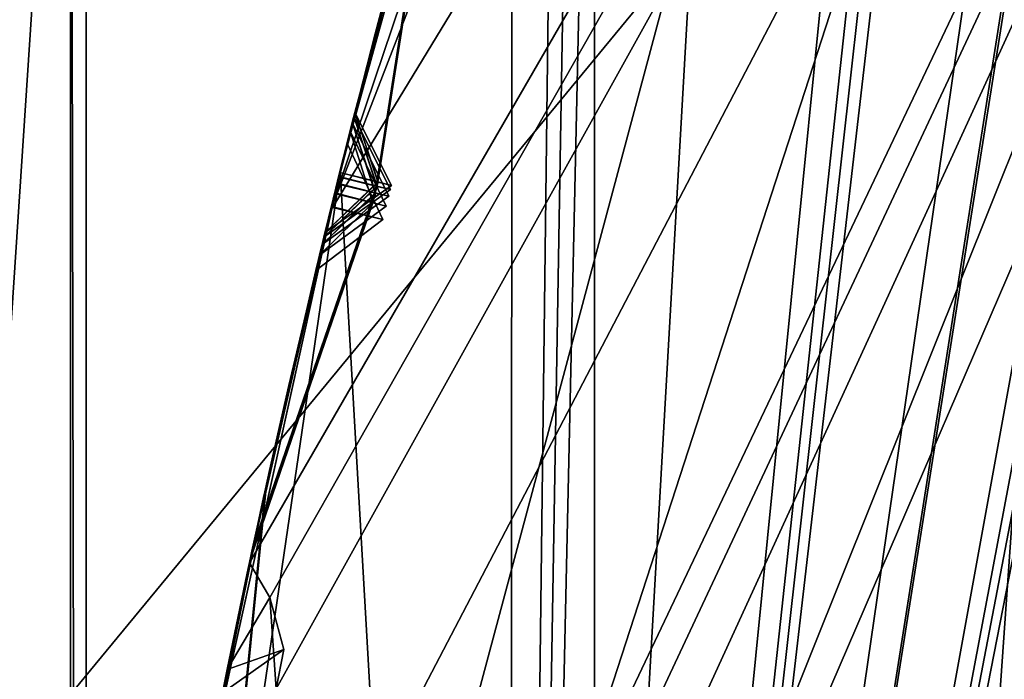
# Model space of a CAD drawing. Header units: millimetres. Extents: x -29 to 28.8, y -75.2 to 10.
# Tile 97 of 256: x -11.5 to -10.5, y -33.5 to -32.9. Entities that reach past the tile are written whole.
import ezdxf

# ---------------------------------------------------------------- set-up
doc = ezdxf.new("R2010")
doc.units = ezdxf.units.MM
doc.header["$LTSCALE"] = 88.413066
for name, color, linetype in [('103', 7, 'CONTINUOUS'), ('104', 7, 'CONTINUOUS'), ('106', 7, 'CONTINUOUS'), ('15', 7, 'CONTINUOUS'), ('16', 7, 'CONTINUOUS'), ('17', 7, 'CONTINUOUS'), ('2', 7, 'CONTINUOUS'), ('21', 7, 'CONTINUOUS'), ('22', 7, 'CONTINUOUS'), ('25', 7, 'CONTINUOUS'), ('30', 7, 'CONTINUOUS'), ('360', 7, 'CONTINUOUS'), ('379', 7, 'CONTINUOUS'), ('380', 7, 'CONTINUOUS'), ('381', 7, 'CONTINUOUS'), ('382', 7, 'CONTINUOUS'), ('383', 7, 'CONTINUOUS'), ('384', 7, 'CONTINUOUS'), ('385', 7, 'CONTINUOUS'), ('388', 7, 'CONTINUOUS'), ('4', 7, 'CONTINUOUS'), ('431', 7, 'CONTINUOUS'), ('434', 7, 'CONTINUOUS'), ('437', 7, 'CONTINUOUS'), ('440', 7, 'CONTINUOUS'), ('443', 7, 'CONTINUOUS'), ('574', 7, 'CONTINUOUS'), ('575', 7, 'CONTINUOUS'), ('578', 7, 'CONTINUOUS'), ('581', 7, 'CONTINUOUS'), ('584', 7, 'CONTINUOUS'), ('587', 7, 'CONTINUOUS'), ('731', 7, 'CONTINUOUS'), ('738', 7, 'CONTINUOUS'), ('9', 7, 'CONTINUOUS')]:
    doc.layers.add(name, color=color, linetype=linetype)

msp = doc.modelspace()

# ---------------------------------------------------------------- linework, layer by layer
at = {"layer": '103', "linetype": 'CONTINUOUS'}
for points in [[(-9.42505, -28.9523, 24.4), (-11.65, -35.8, 24.4), (-9.02061, -29.24646, 24.9), (-9.42505, -28.9523, 24.4)], [(-9.02061, -29.24646, 24.9), (-11.65, -35.8, 24.4), (-11.15, -35.8, 24.9), (-9.02061, -29.24646, 24.9)]]:
    msp.add_3dface(points, dxfattribs=at)
at = {"layer": '104', "linetype": 'CONTINUOUS'}
for points in [[(-8.47718, -29.63862, 24.9), (-9.02061, -29.24646, 24.9), (-11.15, -35.8, 24.9), (-8.47718, -29.63862, 24.9)], [(-10.48, -35.8, 24.9), (-8.47718, -29.63862, 24.9), (-11.15, -35.8, 24.9), (-10.48, -35.8, 24.9)]]:
    msp.add_3dface(points, dxfattribs=at)
at = {"layer": '106', "linetype": 'CONTINUOUS'}
msp.add_3dface([(-11.65, -35.8, 24.4), (-9.42505, -28.9523, 24.4), (-10.15638, -35.8, -4.1), (-11.65, -35.8, 24.4)], dxfattribs=at)
at = {"layer": '15', "linetype": 'CONTINUOUS'}
for points in [[(-10.46185, -32.40191, 122.5), (-8.89867, -29.33371, 122.5), (-10.7, -35.8, 122.5), (-10.46185, -32.40191, 122.5)], [(-10.7, -35.8, 122.5), (-8.89867, -29.33371, 122.5), (-8.65513, -29.50928, 122.5), (-10.7, -35.8, 122.5)], [(-10.9997, -35.8, 122.5), (-10.46185, -32.40191, 122.5), (-10.7, -35.8, 122.5), (-10.9997, -35.8, 122.5)]]:
    msp.add_3dface(points, dxfattribs=at)
at = {"layer": '16', "linetype": 'CONTINUOUS'}
for points in [[(-10.08295, -29.97861, 122.73396), (-10.9997, -35.8, 122.5), (-11.64279, -35.8, 122.73396), (-10.08295, -29.97861, 122.73396)], [(-10.08295, -29.97861, 122.73396), (-11.64279, -35.8, 122.73396), (-11.39823, -32.09649, 123.32635), (-10.08295, -29.97861, 122.73396)], [(-10.46185, -32.40191, 122.5), (-10.9997, -35.8, 122.5), (-10.08295, -29.97861, 122.73396), (-10.46185, -32.40191, 122.5)], [(-11.39823, -32.09649, 123.32635), (-11.64279, -35.8, 122.73396), (-11.39823, -39.50351, 123.32635), (-11.39823, -32.09649, 123.32635)]]:
    msp.add_3dface(points, dxfattribs=at)
at = {"layer": '17', "linetype": 'CONTINUOUS'}
for points in [[(-11.41268, -39.5082, 123.41251), (-11.41268, -32.0918, 123.41251), (-11.39823, -39.50351, 123.32635), (-11.41268, -39.5082, 123.41251)], [(-11.41268, -32.0918, 123.41251), (-11.39823, -32.09649, 123.32635), (-11.39823, -39.50351, 123.32635), (-11.41268, -32.0918, 123.41251)]]:
    msp.add_3dface(points, dxfattribs=at)
at = {"layer": '2', "linetype": 'CONTINUOUS'}
for points in [[(-10.92108, -17.8, 153.93584), (-12.83901, -17.8, 150.17242), (-10.92003, -54.3, 153.93689), (-10.92108, -17.8, 153.93584)], [(-10.92003, -54.3, 153.93689), (-12.83901, -17.8, 150.17242), (-12.83894, -54.3, 150.17034), (-10.92003, -54.3, 153.93689)], [(-7.93431, -17.8, 156.9221), (-10.92108, -17.8, 153.93584), (-7.93689, -54.3, 156.92003), (-7.93431, -17.8, 156.9221)], [(-7.93689, -54.3, 156.92003), (-10.92108, -17.8, 153.93584), (-10.92003, -54.3, 153.93689), (-7.93689, -54.3, 156.92003)]]:
    msp.add_3dface(points, dxfattribs=at)
at = {"layer": '21', "linetype": 'CONTINUOUS'}
for points in [[(-11, -35.8, 27.8), (-11, -35.8, 122.2), (-8.89919, -29.33436, 122.2), (-11, -35.8, 27.8)], [(-11, -35.8, 27.8), (-8.89919, -29.33436, 122.2), (-8.89919, -29.33436, 27.8), (-11, -35.8, 27.8)]]:
    msp.add_3dface(points, dxfattribs=at)
at = {"layer": '22', "linetype": 'CONTINUOUS'}
msp.add_3dface([(-9.25, -35.8, 27.5), (-10.7, -35.8, 27.5), (-8.66121, -29.51771, 27.5), (-9.25, -35.8, 27.5)], dxfattribs=at)
at = {"layer": '25', "linetype": 'CONTINUOUS'}
for points in [[(-8.89919, -29.33436, 122.2), (-11, -35.8, 122.2), (-9.45018, -30.34393, 122.41213), (-8.89919, -29.33436, 122.2)], [(-10.7, -35.8, 122.5), (-8.65513, -29.50928, 122.5), (-10.91213, -35.8, 122.41213), (-10.7, -35.8, 122.5)], [(-10.91213, -35.8, 122.41213), (-8.65513, -29.50928, 122.5), (-9.45018, -30.34393, 122.41213), (-10.91213, -35.8, 122.41213)], [(-11, -35.8, 122.2), (-10.91213, -35.8, 122.41213), (-9.45018, -30.34393, 122.41213), (-11, -35.8, 122.2)]]:
    msp.add_3dface(points, dxfattribs=at)
at = {"layer": '30', "linetype": 'CONTINUOUS'}
for points in [[(-11, -35.8, 27.8), (-8.89919, -29.33436, 27.8), (-10.91213, -35.8, 27.58787), (-11, -35.8, 27.8)], [(-10.91213, -35.8, 27.58787), (-8.89919, -29.33436, 27.8), (-9.45018, -30.34393, 27.58787), (-10.91213, -35.8, 27.58787)], [(-8.66121, -29.51771, 27.5), (-10.7, -35.8, 27.5), (-9.45018, -30.34393, 27.58787), (-8.66121, -29.51771, 27.5)], [(-10.7, -35.8, 27.5), (-10.91213, -35.8, 27.58787), (-9.45018, -30.34393, 27.58787), (-10.7, -35.8, 27.5)]]:
    msp.add_3dface(points, dxfattribs=at)
at = {"layer": '360', "color": 7, "linetype": 'CONTINUOUS', "true_color": 0xe7d0ff}
for points in [[(-9.73153, -31.17443, -24.69828), (-9.47679, -40.99341, -17.00659), (-18.85564, -31.11873, -18.72085), (-9.73153, -31.17443, -24.69828)], [(-18.85564, -31.11873, -18.72085), (-9.47679, -40.99341, -17.00659), (-15.988, -40.80717, -11.46249), (-18.85564, -31.11873, -18.72085)]]:
    msp.add_3dface(points, dxfattribs=at)
at = {"layer": '379', "linetype": 'CONTINUOUS'}
for points in [[(-11, -35.8, -102.4), (-5.90585, -31.51045, -102.4), (-8.89923, -29.3345, -102.4), (-11, -35.8, -102.4)], [(-7.3, -35.8, -102.4), (-5.90585, -31.51045, -102.4), (-11, -35.8, -102.4), (-7.3, -35.8, -102.4)]]:
    msp.add_3dface(points, dxfattribs=at)
at = {"layer": '380', "linetype": 'CONTINUOUS'}
for points in [[(-11, -35.8, -103.9), (-8.89923, -29.3345, -102.4), (-8.89919, -29.33436, -103.9), (-11, -35.8, -103.9)], [(-11, -35.8, -102.4), (-8.89923, -29.3345, -102.4), (-11, -35.8, -103.9), (-11, -35.8, -102.4)]]:
    msp.add_3dface(points, dxfattribs=at)
at = {"layer": '381', "linetype": 'CONTINUOUS'}
for points in [[(-11.42327, -34.7178, -104.37441), (-8.89919, -29.33436, -103.9), (-11.44609, -34.6878, -104.4), (-11.42327, -34.7178, -104.37441)], [(-11.44609, -34.6878, -104.4), (-8.89919, -29.33436, -103.9), (-11.29517, -33.91699, -104.35138), (-11.44609, -34.6878, -104.4)], [(-11, -35.8, -103.9), (-8.89919, -29.33436, -103.9), (-11.4362, -35.2168, -104.35138), (-11, -35.8, -103.9)], [(-11.4362, -35.2168, -104.35138), (-8.89919, -29.33436, -103.9), (-11.40759, -34.80255, -104.35145), (-11.4362, -35.2168, -104.35138)], [(-11.40759, -34.80255, -104.35145), (-8.89919, -29.33436, -103.9), (-11.42327, -34.7178, -104.37441), (-11.40759, -34.80255, -104.35145)], [(-11.29517, -33.91699, -104.35138), (-8.89919, -29.33436, -103.9), (-11.21953, -33.50869, -104.35145), (-11.29517, -33.91699, -104.35138)], [(-11.22545, -33.42271, -104.37441), (-8.89919, -29.33436, -103.9), (-11.2447, -33.39031, -104.4), (-11.22545, -33.42271, -104.37441)], [(-11.2447, -33.39031, -104.4), (-8.89919, -29.33436, -103.9), (-11.16896, -33.06058, -104.4), (-11.2447, -33.39031, -104.4)], [(-11.21953, -33.50869, -104.35145), (-8.89919, -29.33436, -103.9), (-11.22545, -33.42271, -104.37441), (-11.21953, -33.50869, -104.35145)], [(-11.16896, -33.06058, -104.4), (-8.89919, -29.33436, -103.9), (-11.0069, -32.64172, -104.35138), (-11.16896, -33.06058, -104.4)], [(-11.05206, -32.71431, -104.37473), (-11.16896, -33.06058, -104.4), (-11.0069, -32.64172, -104.35138), (-11.05206, -32.71431, -104.37473)], [(-11.08354, -32.73323, -104.4), (-11.16896, -33.06058, -104.4), (-11.05206, -32.71431, -104.37473), (-11.08354, -32.73323, -104.4)]]:
    msp.add_3dface(points, dxfattribs=at)
at = {"layer": '382', "linetype": 'CONTINUOUS'}
for points in [[(-11.15017, -32.98509, -106.86614), (-11.07339, -32.69677, -106.41603), (-11.07049, -32.68644, -107.33233), (-11.15017, -32.98509, -106.86614)], [(-11.1481, -32.97691, -108.90679), (-11.07088, -32.68784, -108.42948), (-11.07086, -32.68777, -109.38433), (-11.1481, -32.97691, -108.90679)], [(-11.15303, -32.99645, -104.95325), (-11.10559, -32.81407, -104.68801), (-11.07639, -32.7075, -105.37174), (-11.15303, -32.99645, -104.95325)], [(-11.16896, -33.06058, -104.4), (-11.08354, -32.73323, -104.4), (-11.12668, -32.89363, -104.63119), (-11.16896, -33.06058, -104.4)], [(-11.08644, -32.74373, -107.4239), (-11.1625, -33.0344, -108.81285), (-11.16462, -33.04296, -106.95689), (-11.08644, -32.74373, -107.4239)], [(-11.08685, -32.74521, -108.33645), (-11.1625, -33.0344, -108.81285), (-11.08644, -32.74373, -107.4239), (-11.08685, -32.74521, -108.33645)], [(-11.08514, -32.73899, -110.45565), (-11.16091, -33.028, -110.95173), (-11.0866, -32.7443, -109.47925), (-11.08514, -32.73899, -110.45565)], [(-11.0866, -32.7443, -109.47925), (-11.16091, -33.028, -110.95173), (-11.16238, -33.03391, -109.00113), (-11.0866, -32.7443, -109.47925)], [(-11.08962, -32.75529, -106.32693), (-11.16479, -33.04365, -106.77595), (-11.09255, -32.76595, -105.45918), (-11.08962, -32.75529, -106.32693)], [(-11.09255, -32.76595, -105.45918), (-11.16479, -33.04365, -106.77595), (-11.16773, -33.0556, -105.03971), (-11.09255, -32.76595, -105.45918)], [(-11.16796, -33.05653, -104.86758), (-11.16896, -33.06058, -104.4), (-11.12668, -32.89363, -104.63119), (-11.16796, -33.05653, -104.86758)], [(-11.16238, -33.03391, -109.00113), (-11.16091, -33.028, -110.95173), (-11.23004, -33.32287, -110.45315), (-11.16238, -33.03391, -109.00113)], [(-11.16462, -33.04296, -106.95689), (-11.1625, -33.0344, -108.81285), (-11.23149, -33.32944, -108.33602), (-11.16462, -33.04296, -106.95689)], [(-11.22976, -33.3216, -109.47843), (-11.16238, -33.03391, -109.00113), (-11.23004, -33.32287, -110.45315), (-11.22976, -33.3216, -109.47843)], [(-11.2314, -33.32903, -107.40757), (-11.16462, -33.04296, -106.95689), (-11.23149, -33.32944, -108.33602), (-11.2314, -33.32903, -107.40757)], [(-11.16773, -33.0556, -105.03971), (-11.16479, -33.04365, -106.77595), (-11.23112, -33.32775, -106.34394), (-11.16773, -33.0556, -105.03971)], [(-11.23379, -33.33992, -105.45812), (-11.16773, -33.0556, -105.03971), (-11.23112, -33.32775, -106.34394), (-11.23379, -33.33992, -105.45812)], [(-11.16896, -33.06058, -104.4), (-11.16796, -33.05653, -104.86758), (-11.20774, -33.22385, -104.63143), (-11.16896, -33.06058, -104.4)], [(-11.2447, -33.39031, -104.4), (-11.16896, -33.06058, -104.4), (-11.20774, -33.22385, -104.63143), (-11.2447, -33.39031, -104.4)], [(-11.1748, -33.0845, -111.04877), (-11.24126, -33.37428, -111.5467), (-11.24244, -33.37977, -110.54972), (-11.1748, -33.0845, -111.04877)], [(-11.17649, -33.09147, -108.9071), (-11.24235, -33.37936, -109.38375), (-11.244, -33.38703, -108.42951), (-11.17649, -33.09147, -108.9071)], [(-11.17893, -33.10158, -106.8666), (-11.24416, -33.38775, -107.3164), (-11.24387, -33.3864, -106.43351), (-11.17893, -33.10158, -106.8666)], [(-11.18235, -33.11576, -104.95393), (-11.24679, -33.40004, -105.37127), (-11.2258, -33.30372, -104.68887), (-11.18235, -33.11576, -104.95393)], [(-11.2258, -33.30372, -104.68887), (-11.24679, -33.40004, -105.37127), (-11.26572, -33.49053, -104.4298), (-11.2258, -33.30372, -104.68887)], [(-11.29047, -33.61478, -109.96676), (-11.22976, -33.3216, -109.47843), (-11.23004, -33.32287, -110.45315), (-11.29047, -33.61478, -109.96676)], [(-11.2937, -33.63152, -105.89212), (-11.23379, -33.33992, -105.45812), (-11.23112, -33.32775, -106.34394), (-11.2937, -33.63152, -105.89212)], [(-11.29182, -33.62173, -107.87213), (-11.2314, -33.32903, -107.40757), (-11.23149, -33.32944, -108.33602), (-11.29182, -33.62173, -107.87213)], [(-11.24235, -33.37936, -109.38375), (-11.30151, -33.6726, -109.87126), (-11.244, -33.38703, -108.42951), (-11.24235, -33.37936, -109.38375)], [(-11.24244, -33.37977, -110.54972), (-11.30052, -33.66735, -112.05074), (-11.30143, -33.67218, -110.06259), (-11.24244, -33.37977, -110.54972)], [(-11.24126, -33.37428, -111.5467), (-11.30052, -33.66735, -112.05074), (-11.24244, -33.37977, -110.54972), (-11.24126, -33.37428, -111.5467)], [(-11.24387, -33.3864, -106.43351), (-11.30298, -33.68044, -107.77997), (-11.30491, -33.69071, -105.98081), (-11.24387, -33.3864, -106.43351)], [(-11.24416, -33.38775, -107.3164), (-11.30298, -33.68044, -107.77997), (-11.24387, -33.3864, -106.43351), (-11.24416, -33.38775, -107.3164)], [(-11.244, -33.38703, -108.42951), (-11.30151, -33.6726, -109.87126), (-11.30287, -33.67985, -107.96477), (-11.244, -33.38703, -108.42951)], [(-11.24679, -33.40004, -105.37127), (-11.30506, -33.69151, -105.80411), (-11.26572, -33.49053, -104.4298), (-11.24679, -33.40004, -105.37127)], [(-11.26572, -33.49053, -104.4298), (-11.30506, -33.69151, -105.80411), (-11.27014, -33.5122, -104.4), (-11.26572, -33.49053, -104.4298)]]:
    msp.add_3dface(points, dxfattribs=at)
at = {"layer": '383', "linetype": 'CONTINUOUS'}
for points in [[(-11, -35.8, -114.9), (-9.57726, -29.43399, -114.4), (-8.89919, -29.33436, -114.9), (-11, -35.8, -114.9)], [(-9.85729, -29.96126, -114.44326), (-9.57726, -29.43399, -114.4), (-11, -35.8, -114.9), (-9.85729, -29.96126, -114.44326)], [(-9.8885, -30.01252, -114.44236), (-9.85729, -29.96126, -114.44326), (-11, -35.8, -114.9), (-9.8885, -30.01252, -114.44236)], [(-9.91774, -30.06472, -114.4433), (-9.8885, -30.01252, -114.44236), (-11, -35.8, -114.9), (-9.91774, -30.06472, -114.4433)], [(-9.95111, -30.03584, -114.4), (-9.91774, -30.06472, -114.4433), (-11, -35.8, -114.9), (-9.95111, -30.03584, -114.4)], [(-10.2405, -30.5672, -114.4), (-9.95111, -30.03584, -114.4), (-11, -35.8, -114.9), (-10.2405, -30.5672, -114.4)], [(-10.4586, -31.12296, -114.44326), (-10.2405, -30.5672, -114.4), (-11, -35.8, -114.9), (-10.4586, -31.12296, -114.44326)], [(-10.48377, -31.17744, -114.44236), (-10.4586, -31.12296, -114.44326), (-11, -35.8, -114.9), (-10.48377, -31.17744, -114.44236)], [(-10.50686, -31.23263, -114.4433), (-10.48377, -31.17744, -114.44236), (-11, -35.8, -114.9), (-10.50686, -31.23263, -114.4433)], [(-10.5433, -31.20775, -114.4), (-10.50686, -31.23263, -114.4433), (-11, -35.8, -114.9), (-10.5433, -31.20775, -114.4)], [(-10.77024, -31.76863, -114.4), (-10.5433, -31.20775, -114.4), (-11, -35.8, -114.9), (-10.77024, -31.76863, -114.4)], [(-10.92356, -32.34562, -114.44326), (-10.77024, -31.76863, -114.4), (-11, -35.8, -114.9), (-10.92356, -32.34562, -114.44326)], [(-10.94236, -32.40262, -114.44236), (-10.92356, -32.34562, -114.44326), (-11, -35.8, -114.9), (-10.94236, -32.40262, -114.44236)], [(-10.95901, -32.46008, -114.4433), (-10.94236, -32.40262, -114.44236), (-11, -35.8, -114.9), (-10.95901, -32.46008, -114.4433)], [(-11.15958, -33.02261, -114.4), (-10.99805, -32.43951, -114.4), (-11, -35.8, -114.9), (-11.15958, -33.02261, -114.4)], [(-10.99805, -32.43951, -114.4), (-10.95901, -32.46008, -114.4433), (-11, -35.8, -114.9), (-10.99805, -32.43951, -114.4)], [(-11.29022, -33.61348, -114.4), (-11.15958, -33.02261, -114.4), (-11.24613, -33.61332, -114.44326), (-11.29022, -33.61348, -114.4)], [(-11.24613, -33.61332, -114.44326), (-11.15958, -33.02261, -114.4), (-11, -35.8, -114.9), (-11.24613, -33.61332, -114.44326)]]:
    msp.add_3dface(points, dxfattribs=at)
at = {"layer": '384', "linetype": 'CONTINUOUS'}
for points in [[(-11, -35.8, -114.9), (-8.89919, -29.33436, -114.9), (-11, -35.8, -116.4), (-11, -35.8, -114.9)], [(-11, -35.8, -116.4), (-8.89919, -29.33436, -114.9), (-8.89923, -29.3345, -116.4), (-11, -35.8, -116.4)]]:
    msp.add_3dface(points, dxfattribs=at)
at = {"layer": '385', "linetype": 'CONTINUOUS'}
msp.add_3dface([(-11, -35.8, -116.4), (-8.89923, -29.3345, -116.4), (11, -35.8, -116.4), (-11, -35.8, -116.4)], dxfattribs=at)
at = {"layer": '388', "linetype": 'CONTINUOUS'}
for points in [[(-10.99805, -32.43951, -114.4), (-11.15958, -33.02261, -114.4), (-11.08378, -32.73407, -113.87397), (-10.99805, -32.43951, -114.4)], [(-11.14575, -32.96765, -113.26352), (-11.06816, -32.67818, -112.75214), (-11.06822, -32.6784, -113.7747), (-11.14575, -32.96765, -113.26352)], [(-11.14666, -32.97123, -111.04856), (-11.06935, -32.68239, -110.55175), (-11.06872, -32.68016, -111.54946), (-11.14666, -32.97123, -111.04856)], [(-11.08385, -32.73433, -112.65396), (-11.15991, -33.02395, -113.1647), (-11.08433, -32.73608, -111.64714), (-11.08385, -32.73433, -112.65396)], [(-11.08378, -32.73407, -113.87397), (-11.15958, -33.02261, -114.4), (-11.15986, -33.02376, -113.3625), (-11.08378, -32.73407, -113.87397)], [(-11.08433, -32.73608, -111.64714), (-11.15991, -33.02395, -113.1647), (-11.16083, -33.02767, -111.14567), (-11.08433, -32.73608, -111.64714)], [(-11.15958, -33.02261, -114.4), (-11.29022, -33.61348, -114.4), (-11.15986, -33.02376, -113.3625), (-11.15958, -33.02261, -114.4)], [(-11.15986, -33.02376, -113.3625), (-11.29022, -33.61348, -114.4), (-11.228, -33.31363, -113.87311), (-11.15986, -33.02376, -113.3625)], [(-11.22878, -33.31715, -111.64399), (-11.16083, -33.02767, -111.14567), (-11.22866, -33.31662, -112.65451), (-11.22878, -33.31715, -111.64399)], [(-11.16083, -33.02767, -111.14567), (-11.15991, -33.02395, -113.1647), (-11.22866, -33.31662, -112.65451), (-11.16083, -33.02767, -111.14567)], [(-11.17373, -33.08013, -113.26364), (-11.24042, -33.37039, -113.77416), (-11.24103, -33.3732, -112.75308), (-11.17373, -33.08013, -113.26364)], [(-11.28957, -33.61013, -112.14868), (-11.22878, -33.31715, -111.64399), (-11.22866, -33.31662, -112.65451), (-11.28957, -33.61013, -112.14868)], [(-11.24103, -33.3732, -112.75308), (-11.29995, -33.66432, -114.28999), (-11.30047, -33.66709, -112.24684), (-11.24103, -33.3732, -112.75308)], [(-11.24042, -33.37039, -113.77416), (-11.29995, -33.66432, -114.28999), (-11.24103, -33.3732, -112.75308), (-11.24042, -33.37039, -113.77416)]]:
    msp.add_3dface(points, dxfattribs=at)
at = {"layer": '4', "linetype": 'CONTINUOUS'}
for points in [[(-11.72131, -33.22885, 135.41174), (-10.65445, -30.27889, 132.93553), (-11.41268, -32.0918, 123.41251), (-11.72131, -33.22885, 135.41174)], [(-11.41268, -39.5082, 123.41251), (-11.72131, -33.22885, 135.41174), (-11.41268, -32.0918, 123.41251), (-11.41268, -39.5082, 123.41251)], [(-12, -35.79987, 136.34813), (-11.72131, -33.22885, 135.41174), (-11.41268, -39.5082, 123.41251), (-12, -35.79987, 136.34813)]]:
    msp.add_3dface(points, dxfattribs=at)
at = {"layer": '431', "linetype": 'CONTINUOUS'}
for points in [[(-11.06816, -32.67818, -112.75214), (-11.14575, -32.96765, -113.26352), (-11.15991, -33.02395, -113.1647), (-11.06816, -32.67818, -112.75214)], [(-11.06816, -32.67818, -112.75214), (-11.15991, -33.02395, -113.1647), (-11.08385, -32.73433, -112.65396), (-11.06816, -32.67818, -112.75214)], [(-11.15991, -33.02395, -113.1647), (-11.14575, -32.96765, -113.26352), (-11.12383, -33.03289, -113.19734), (-11.15991, -33.02395, -113.1647)], [(-11.14575, -32.96765, -113.26352), (-11.11135, -33.03592, -113.26358), (-11.12383, -33.03289, -113.19734), (-11.14575, -32.96765, -113.26352)], [(-11.24042, -33.37039, -113.77416), (-11.17373, -33.08013, -113.26364), (-11.15986, -33.02376, -113.3625), (-11.24042, -33.37039, -113.77416)], [(-11.24042, -33.37039, -113.77416), (-11.15986, -33.02376, -113.3625), (-11.228, -33.31363, -113.87311), (-11.24042, -33.37039, -113.77416)], [(-11.15986, -33.02376, -113.3625), (-11.17373, -33.08013, -113.26364), (-11.12399, -33.03271, -113.33027), (-11.15986, -33.02376, -113.3625)], [(-11.12399, -33.03271, -113.33027), (-11.17373, -33.08013, -113.26364), (-11.11135, -33.03592, -113.26358), (-11.12399, -33.03271, -113.33027)], [(-11.29022, -33.61348, -114.4), (-11.29995, -33.66432, -114.28999), (-11.228, -33.31363, -113.87311), (-11.29022, -33.61348, -114.4)], [(-11.29995, -33.66432, -114.28999), (-11.24042, -33.37039, -113.77416), (-11.228, -33.31363, -113.87311), (-11.29995, -33.66432, -114.28999)]]:
    msp.add_3dface(points, dxfattribs=at)
at = {"layer": '434', "linetype": 'CONTINUOUS'}
for points in [[(-11.16091, -33.028, -110.95173), (-11.08514, -32.73899, -110.45565), (-11.06935, -32.68239, -110.55175), (-11.16091, -33.028, -110.95173)], [(-11.16091, -33.028, -110.95173), (-11.06935, -32.68239, -110.55175), (-11.14666, -32.97123, -111.04856), (-11.16091, -33.028, -110.95173)], [(-11.16091, -33.028, -110.95173), (-11.14666, -32.97123, -111.04856), (-11.12461, -33.03696, -110.98421), (-11.16091, -33.028, -110.95173)], [(-11.14666, -32.97123, -111.04856), (-11.11234, -33.03989, -111.04866), (-11.12461, -33.03696, -110.98421), (-11.14666, -32.97123, -111.04856)], [(-11.24126, -33.37428, -111.5467), (-11.1748, -33.0845, -111.04877), (-11.16083, -33.02767, -111.14567), (-11.24126, -33.37428, -111.5467)], [(-11.24126, -33.37428, -111.5467), (-11.16083, -33.02767, -111.14567), (-11.22878, -33.31715, -111.64399), (-11.24126, -33.37428, -111.5467)], [(-11.16083, -33.02767, -111.14567), (-11.1748, -33.0845, -111.04877), (-11.12502, -33.03662, -111.11416), (-11.16083, -33.02767, -111.14567)], [(-11.11234, -33.03989, -111.04866), (-11.12502, -33.03662, -111.11416), (-11.1748, -33.0845, -111.04877), (-11.11234, -33.03989, -111.04866)], [(-11.30052, -33.66735, -112.05074), (-11.24126, -33.37428, -111.5467), (-11.22878, -33.31715, -111.64399), (-11.30052, -33.66735, -112.05074)], [(-11.30052, -33.66735, -112.05074), (-11.22878, -33.31715, -111.64399), (-11.28957, -33.61013, -112.14868), (-11.30052, -33.66735, -112.05074)]]:
    msp.add_3dface(points, dxfattribs=at)
at = {"layer": '437', "linetype": 'CONTINUOUS'}
for points in [[(-11.07088, -32.68784, -108.42948), (-11.1481, -32.97691, -108.90679), (-11.1625, -33.0344, -108.81285), (-11.07088, -32.68784, -108.42948)], [(-11.07088, -32.68784, -108.42948), (-11.1625, -33.0344, -108.81285), (-11.08685, -32.74521, -108.33645), (-11.07088, -32.68784, -108.42948)], [(-11.1625, -33.0344, -108.81285), (-11.1481, -32.97691, -108.90679), (-11.12609, -33.04331, -108.84456), (-11.1625, -33.0344, -108.81285)], [(-11.1481, -32.97691, -108.90679), (-11.11391, -33.04618, -108.90694), (-11.12609, -33.04331, -108.84456), (-11.1481, -32.97691, -108.90679)], [(-11.16238, -33.03391, -109.00113), (-11.22976, -33.3216, -109.47843), (-11.24235, -33.37936, -109.38375), (-11.16238, -33.03391, -109.00113)], [(-11.16238, -33.03391, -109.00113), (-11.24235, -33.37936, -109.38375), (-11.17649, -33.09147, -108.9071), (-11.16238, -33.03391, -109.00113)], [(-11.16238, -33.03391, -109.00113), (-11.17649, -33.09147, -108.9071), (-11.12669, -33.04282, -108.97081), (-11.16238, -33.03391, -109.00113)], [(-11.11391, -33.04618, -108.90694), (-11.12669, -33.04282, -108.97081), (-11.17649, -33.09147, -108.9071), (-11.11391, -33.04618, -108.90694)], [(-11.22976, -33.3216, -109.47843), (-11.29047, -33.61478, -109.96676), (-11.30151, -33.6726, -109.87126), (-11.22976, -33.3216, -109.47843)], [(-11.22976, -33.3216, -109.47843), (-11.30151, -33.6726, -109.87126), (-11.24235, -33.37936, -109.38375), (-11.22976, -33.3216, -109.47843)]]:
    msp.add_3dface(points, dxfattribs=at)
at = {"layer": '440', "linetype": 'CONTINUOUS'}
for points in [[(-11.07339, -32.69677, -106.41603), (-11.15017, -32.98509, -106.86614), (-11.16479, -33.04365, -106.77595), (-11.07339, -32.69677, -106.41603)], [(-11.07339, -32.69677, -106.41603), (-11.16479, -33.04365, -106.77595), (-11.08962, -32.75529, -106.32693), (-11.07339, -32.69677, -106.41603)], [(-11.16479, -33.04365, -106.77595), (-11.15017, -32.98509, -106.86614), (-11.12875, -33.05241, -106.80563), (-11.16479, -33.04365, -106.77595)], [(-11.15017, -32.98509, -106.86614), (-11.11616, -33.05529, -106.86636), (-11.12875, -33.05241, -106.80563), (-11.15017, -32.98509, -106.86614)], [(-11.16462, -33.04296, -106.95689), (-11.2314, -33.32903, -107.40757), (-11.24416, -33.38775, -107.3164), (-11.16462, -33.04296, -106.95689)], [(-11.16462, -33.04296, -106.95689), (-11.24416, -33.38775, -107.3164), (-11.17893, -33.10158, -106.8666), (-11.16462, -33.04296, -106.95689)], [(-11.11616, -33.05529, -106.86636), (-11.16462, -33.04296, -106.95689), (-11.17893, -33.10158, -106.8666), (-11.11616, -33.05529, -106.86636)], [(-11.2314, -33.32903, -107.40757), (-11.29182, -33.62173, -107.87213), (-11.30298, -33.68044, -107.77997), (-11.2314, -33.32903, -107.40757)], [(-11.2314, -33.32903, -107.40757), (-11.30298, -33.68044, -107.77997), (-11.24416, -33.38775, -107.3164), (-11.2314, -33.32903, -107.40757)]]:
    msp.add_3dface(points, dxfattribs=at)
at = {"layer": '443', "linetype": 'CONTINUOUS'}
for points in [[(-11.08354, -32.73323, -104.4), (-11.10559, -32.81407, -104.68801), (-11.12668, -32.89363, -104.63119), (-11.08354, -32.73323, -104.4)], [(-11.10559, -32.81407, -104.68801), (-11.15303, -32.99645, -104.95325), (-11.12668, -32.89363, -104.63119), (-11.10559, -32.81407, -104.68801)], [(-11.15303, -32.99645, -104.95325), (-11.16796, -33.05653, -104.86758), (-11.12668, -32.89363, -104.63119), (-11.15303, -32.99645, -104.95325)], [(-11.15303, -32.99645, -104.95325), (-11.11929, -33.068, -104.95357), (-11.16796, -33.05653, -104.86758), (-11.15303, -32.99645, -104.95325)], [(-11.16773, -33.0556, -105.03971), (-11.23379, -33.33992, -105.45812), (-11.24679, -33.40004, -105.37127), (-11.16773, -33.0556, -105.03971)], [(-11.16773, -33.0556, -105.03971), (-11.24679, -33.40004, -105.37127), (-11.18235, -33.11576, -104.95393), (-11.16773, -33.0556, -105.03971)], [(-11.11929, -33.068, -104.95357), (-11.16773, -33.0556, -105.03971), (-11.18235, -33.11576, -104.95393), (-11.11929, -33.068, -104.95357)], [(-11.23379, -33.33992, -105.45812), (-11.2937, -33.63152, -105.89212), (-11.30506, -33.69151, -105.80411), (-11.23379, -33.33992, -105.45812)], [(-11.23379, -33.33992, -105.45812), (-11.30506, -33.69151, -105.80411), (-11.24679, -33.40004, -105.37127), (-11.23379, -33.33992, -105.45812)]]:
    msp.add_3dface(points, dxfattribs=at)
at = {"layer": '574', "linetype": 'CONTINUOUS'}
for points in [[(-11.21953, -33.50869, -104.35145), (-11.22545, -33.42271, -104.37441), (-11.21257, -33.47149, -104.40791), (-11.21953, -33.50869, -104.35145)], [(-11.27014, -33.5122, -104.4), (-11.21953, -33.50869, -104.35145), (-11.21257, -33.47149, -104.40791), (-11.27014, -33.5122, -104.4)], [(-11.26572, -33.49053, -104.4298), (-11.27014, -33.5122, -104.4), (-11.21257, -33.47149, -104.40791), (-11.26572, -33.49053, -104.4298)]]:
    msp.add_3dface(points, dxfattribs=at)
at = {"layer": '575', "linetype": 'CONTINUOUS'}
for points in [[(-11.15303, -32.99645, -104.95325), (-11.07639, -32.7075, -105.37174), (-11.16773, -33.0556, -105.03971), (-11.15303, -32.99645, -104.95325)], [(-11.07639, -32.7075, -105.37174), (-11.09255, -32.76595, -105.45918), (-11.16773, -33.0556, -105.03971), (-11.07639, -32.7075, -105.37174)], [(-11.16773, -33.0556, -105.03971), (-11.11929, -33.068, -104.95357), (-11.15303, -32.99645, -104.95325), (-11.16773, -33.0556, -105.03971)], [(-11.20774, -33.22385, -104.63143), (-11.16796, -33.05653, -104.86758), (-11.2258, -33.30372, -104.68887), (-11.20774, -33.22385, -104.63143)], [(-11.18235, -33.11576, -104.95393), (-11.2258, -33.30372, -104.68887), (-11.16796, -33.05653, -104.86758), (-11.18235, -33.11576, -104.95393)], [(-11.11929, -33.068, -104.95357), (-11.18235, -33.11576, -104.95393), (-11.16796, -33.05653, -104.86758), (-11.11929, -33.068, -104.95357)], [(-11.2447, -33.39031, -104.4), (-11.20774, -33.22385, -104.63143), (-11.2258, -33.30372, -104.68887), (-11.2447, -33.39031, -104.4)], [(-11.2447, -33.39031, -104.4), (-11.2258, -33.30372, -104.68887), (-11.26572, -33.49053, -104.4298), (-11.2447, -33.39031, -104.4)], [(-11.22545, -33.42271, -104.37441), (-11.2447, -33.39031, -104.4), (-11.26572, -33.49053, -104.4298), (-11.22545, -33.42271, -104.37441)], [(-11.22545, -33.42271, -104.37441), (-11.26572, -33.49053, -104.4298), (-11.21257, -33.47149, -104.40791), (-11.22545, -33.42271, -104.37441)]]:
    msp.add_3dface(points, dxfattribs=at)
at = {"layer": '578', "linetype": 'CONTINUOUS'}
for points in [[(-11.15017, -32.98509, -106.86614), (-11.07049, -32.68644, -107.33233), (-11.16462, -33.04296, -106.95689), (-11.15017, -32.98509, -106.86614)], [(-11.07049, -32.68644, -107.33233), (-11.08644, -32.74373, -107.4239), (-11.16462, -33.04296, -106.95689), (-11.07049, -32.68644, -107.33233)], [(-11.11616, -33.05529, -106.86636), (-11.15017, -32.98509, -106.86614), (-11.16462, -33.04296, -106.95689), (-11.11616, -33.05529, -106.86636)], [(-11.23112, -33.32775, -106.34394), (-11.16479, -33.04365, -106.77595), (-11.24387, -33.3864, -106.43351), (-11.23112, -33.32775, -106.34394)], [(-11.24387, -33.3864, -106.43351), (-11.16479, -33.04365, -106.77595), (-11.12875, -33.05241, -106.80563), (-11.24387, -33.3864, -106.43351)], [(-11.17893, -33.10158, -106.8666), (-11.24387, -33.3864, -106.43351), (-11.12875, -33.05241, -106.80563), (-11.17893, -33.10158, -106.8666)], [(-11.12875, -33.05241, -106.80563), (-11.11616, -33.05529, -106.86636), (-11.17893, -33.10158, -106.8666), (-11.12875, -33.05241, -106.80563)], [(-11.2937, -33.63152, -105.89212), (-11.23112, -33.32775, -106.34394), (-11.30491, -33.69071, -105.98081), (-11.2937, -33.63152, -105.89212)], [(-11.23112, -33.32775, -106.34394), (-11.24387, -33.3864, -106.43351), (-11.30491, -33.69071, -105.98081), (-11.23112, -33.32775, -106.34394)]]:
    msp.add_3dface(points, dxfattribs=at)
at = {"layer": '581', "linetype": 'CONTINUOUS'}
for points in [[(-11.07086, -32.68777, -109.38433), (-11.0866, -32.7443, -109.47925), (-11.16238, -33.03391, -109.00113), (-11.07086, -32.68777, -109.38433)], [(-11.07086, -32.68777, -109.38433), (-11.16238, -33.03391, -109.00113), (-11.12669, -33.04282, -108.97081), (-11.07086, -32.68777, -109.38433)], [(-11.1481, -32.97691, -108.90679), (-11.07086, -32.68777, -109.38433), (-11.12669, -33.04282, -108.97081), (-11.1481, -32.97691, -108.90679)], [(-11.12669, -33.04282, -108.97081), (-11.11391, -33.04618, -108.90694), (-11.1481, -32.97691, -108.90679), (-11.12669, -33.04282, -108.97081)], [(-11.23149, -33.32944, -108.33602), (-11.1625, -33.0344, -108.81285), (-11.244, -33.38703, -108.42951), (-11.23149, -33.32944, -108.33602)], [(-11.244, -33.38703, -108.42951), (-11.1625, -33.0344, -108.81285), (-11.12609, -33.04331, -108.84456), (-11.244, -33.38703, -108.42951)], [(-11.17649, -33.09147, -108.9071), (-11.244, -33.38703, -108.42951), (-11.12609, -33.04331, -108.84456), (-11.17649, -33.09147, -108.9071)], [(-11.11391, -33.04618, -108.90694), (-11.17649, -33.09147, -108.9071), (-11.12609, -33.04331, -108.84456), (-11.11391, -33.04618, -108.90694)], [(-11.29182, -33.62173, -107.87213), (-11.23149, -33.32944, -108.33602), (-11.30287, -33.67985, -107.96477), (-11.29182, -33.62173, -107.87213)], [(-11.23149, -33.32944, -108.33602), (-11.244, -33.38703, -108.42951), (-11.30287, -33.67985, -107.96477), (-11.23149, -33.32944, -108.33602)]]:
    msp.add_3dface(points, dxfattribs=at)
at = {"layer": '584', "linetype": 'CONTINUOUS'}
for points in [[(-11.06872, -32.68016, -111.54946), (-11.08433, -32.73608, -111.64714), (-11.16083, -33.02767, -111.14567), (-11.06872, -32.68016, -111.54946)], [(-11.06872, -32.68016, -111.54946), (-11.16083, -33.02767, -111.14567), (-11.12502, -33.03662, -111.11416), (-11.06872, -32.68016, -111.54946)], [(-11.14666, -32.97123, -111.04856), (-11.06872, -32.68016, -111.54946), (-11.12502, -33.03662, -111.11416), (-11.14666, -32.97123, -111.04856)], [(-11.14666, -32.97123, -111.04856), (-11.12502, -33.03662, -111.11416), (-11.11234, -33.03989, -111.04866), (-11.14666, -32.97123, -111.04856)], [(-11.23004, -33.32287, -110.45315), (-11.16091, -33.028, -110.95173), (-11.24244, -33.37977, -110.54972), (-11.23004, -33.32287, -110.45315)], [(-11.24244, -33.37977, -110.54972), (-11.16091, -33.028, -110.95173), (-11.12461, -33.03696, -110.98421), (-11.24244, -33.37977, -110.54972)], [(-11.1748, -33.0845, -111.04877), (-11.24244, -33.37977, -110.54972), (-11.12461, -33.03696, -110.98421), (-11.1748, -33.0845, -111.04877)], [(-11.11234, -33.03989, -111.04866), (-11.1748, -33.0845, -111.04877), (-11.12461, -33.03696, -110.98421), (-11.11234, -33.03989, -111.04866)], [(-11.23004, -33.32287, -110.45315), (-11.24244, -33.37977, -110.54972), (-11.30143, -33.67218, -110.06259), (-11.23004, -33.32287, -110.45315)], [(-11.23004, -33.32287, -110.45315), (-11.30143, -33.67218, -110.06259), (-11.2652, -33.67907, -110.03159), (-11.23004, -33.32287, -110.45315)], [(-11.29047, -33.61478, -109.96676), (-11.23004, -33.32287, -110.45315), (-11.2652, -33.67907, -110.03159), (-11.29047, -33.61478, -109.96676)]]:
    msp.add_3dface(points, dxfattribs=at)
at = {"layer": '587', "linetype": 'CONTINUOUS'}
for points in [[(-11.06822, -32.6784, -113.7747), (-11.08378, -32.73407, -113.87397), (-11.15986, -33.02376, -113.3625), (-11.06822, -32.6784, -113.7747)], [(-11.06822, -32.6784, -113.7747), (-11.15986, -33.02376, -113.3625), (-11.12399, -33.03271, -113.33027), (-11.06822, -32.6784, -113.7747)], [(-11.14575, -32.96765, -113.26352), (-11.06822, -32.6784, -113.7747), (-11.12399, -33.03271, -113.33027), (-11.14575, -32.96765, -113.26352)], [(-11.11135, -33.03592, -113.26358), (-11.14575, -32.96765, -113.26352), (-11.12399, -33.03271, -113.33027), (-11.11135, -33.03592, -113.26358)], [(-11.22866, -33.31662, -112.65451), (-11.15991, -33.02395, -113.1647), (-11.24103, -33.3732, -112.75308), (-11.22866, -33.31662, -112.65451)], [(-11.24103, -33.3732, -112.75308), (-11.15991, -33.02395, -113.1647), (-11.12383, -33.03289, -113.19734), (-11.24103, -33.3732, -112.75308)], [(-11.17373, -33.08013, -113.26364), (-11.24103, -33.3732, -112.75308), (-11.12383, -33.03289, -113.19734), (-11.17373, -33.08013, -113.26364)], [(-11.17373, -33.08013, -113.26364), (-11.12383, -33.03289, -113.19734), (-11.11135, -33.03592, -113.26358), (-11.17373, -33.08013, -113.26364)], [(-11.22866, -33.31662, -112.65451), (-11.24103, -33.3732, -112.75308), (-11.30047, -33.66709, -112.24684), (-11.22866, -33.31662, -112.65451)], [(-11.22866, -33.31662, -112.65451), (-11.30047, -33.66709, -112.24684), (-11.26415, -33.67399, -112.21486), (-11.22866, -33.31662, -112.65451)], [(-11.28957, -33.61013, -112.14868), (-11.22866, -33.31662, -112.65451), (-11.26415, -33.67399, -112.21486), (-11.28957, -33.61013, -112.14868)]]:
    msp.add_3dface(points, dxfattribs=at)
at = {"layer": '731', "linetype": 'CONTINUOUS'}
for points in [[(-13.4385, -35.19423, 12.5), (-10.95163, -28.7919, 12.3668), (-12.5934, -31.28848, 12.5), (-13.4385, -35.19423, 12.5)], [(-13.14236, -35.43438, 12.39236), (-10.95163, -28.7919, 12.3668), (-13.4385, -35.19423, 12.5), (-13.14236, -35.43438, 12.39236)], [(-13.14236, -35.43438, 12.39236), (-12.20394, -31.67751, 12.02678), (-10.95163, -28.7919, 12.3668), (-13.14236, -35.43438, 12.39236)]]:
    msp.add_3dface(points, dxfattribs=at)
at = {"layer": '738', "color": 7, "linetype": 'CONTINUOUS', "true_color": 0xe7d0ff}
for points in [[(-9.0669, -30.67138, -24.34743), (-8.6618, -27.87368, -25.66586), (-12.95131, -35.37715, 12.04876), (-9.0669, -30.67138, -24.34743)], [(-8.6618, -27.87368, -25.66586), (-12.20394, -31.67751, 12.02678), (-12.95131, -35.37715, 12.04876), (-8.6618, -27.87368, -25.66586)], [(-11.51315, -42.19741, 12.08883), (-9.0669, -30.67138, -24.34743), (-12.95131, -35.37715, 12.04876), (-11.51315, -42.19741, 12.08883)], [(-8.26842, -35.04203, -21.99836), (-9.0669, -30.67138, -24.34743), (-11.51315, -42.19741, 12.08883), (-8.26842, -35.04203, -21.99836)]]:
    msp.add_3dface(points, dxfattribs=at)
at = {"layer": '9', "linetype": 'CONTINUOUS'}
for points in [[(-11.72131, -33.22885, 135.41174), (-11.96536, -32.86714, 138.06193), (-10.67723, -29.60438, 135.40473), (-11.72131, -33.22885, 135.41174)], [(-10.65445, -30.27889, 132.93553), (-11.72131, -33.22885, 135.41174), (-10.67723, -29.60438, 135.40473), (-10.65445, -30.27889, 132.93553)]]:
    msp.add_3dface(points, dxfattribs=at)

doc.saveas('drawing.dxf')
